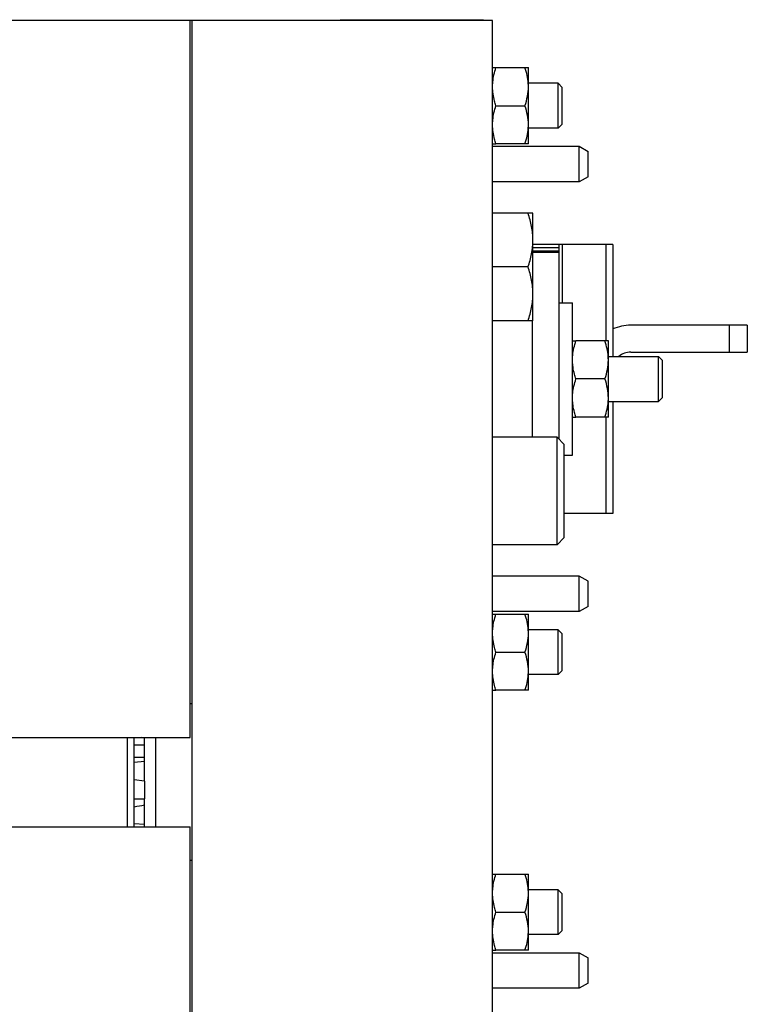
# Model space of a CAD drawing. Extents: x -3094 to 1181, y 8 to 2279.
# Tile 50 of 72: x -1542 to -1379, y 2019 to 2239. Entities that reach past the tile are written whole.
import ezdxf

# ---------------------------------------------------------------- set-up
doc = ezdxf.new("R2010")
doc.units = 0
doc.header["$LTSCALE"] = 65.395
doc.layers.get('0').update_dxf_attribs({"linetype": 'CONTINUOUS'})

msp = doc.modelspace()

# ---------------------------------------------------------------- linework, layer by layer
at = {"color": 6, "linetype": 'CONTINUOUS'}
for p, q in [((-1436.11, 2239), (-1567.06, 2239)), ((-1503.56, 2079), (-1503.56, 2239)), ((-1503.11, 1899), (-1503.11, 2239)), ((-1436.11, 1899), (-1436.11, 2239)), ((-1435.35, 2228.5), (-1428.11, 2228.5)), ((-1428.11, 2211.5), (-1428.11, 2228.5)), ((-1421.46, 2225), (-1428.11, 2225)), ((-1421.46, 2215), (-1421.46, 2225)), ((-1420.56, 2224.1), (-1421.46, 2225)), ((-1420.56, 2215.9), (-1420.56, 2224.1)), ((-1435.35, 2220), (-1428.87, 2220)), ((-1420.56, 2215.9), (-1421.46, 2215)), ((-1421.46, 2215), (-1428.11, 2215)), ((-1428.11, 2211.5), (-1435.35, 2211.5)), ((-1416.81, 2203), (-1416.81, 2210.94)), ((-1414.81, 2204.16), (-1414.81, 2209.8)), ((-1416.81, 2203), (-1436.11, 2203)), ((-1414.81, 2204.16), (-1416.81, 2203)), ((-1427.11, 2196), (-1436.11, 2196)), ((-1427.11, 2172), (-1427.11, 2196)), ((-1409.27, 2189), (-1427.11, 2189)), ((-1421.27, 2187.5), (-1427.11, 2187.5)), ((-1421.27, 2145.56), (-1421.27, 2189)), ((-1409.27, 2189), (-1409.27, 2164)), ((-1428.18, 2184), (-1436.11, 2184)), ((-1421.27, 2176), (-1418.27, 2176)), ((-1418.27, 2142), (-1418.27, 2176)), ((-1427.11, 2172), (-1436.11, 2172)), ((-1427.27, 2172), (-1427.27, 2146)), ((-1379.27, 2171), (-1405.27, 2171)), ((-1379.27, 2171), (-1379.27, 2165)), ((-1410.27, 2167.5), (-1417.51, 2167.5)), ((-1410.27, 2150.5), (-1410.27, 2167.5)), ((-1405.27, 2165), (-1379.27, 2165)), ((-1410.27, 2164), (-1399.06, 2164)), ((-1399.06, 2164), (-1398.16, 2163.1)), ((-1399.06, 2154), (-1399.06, 2164)), ((-1398.16, 2154.9), (-1398.16, 2163.1)), ((-1411.03, 2159), (-1417.51, 2159)), ((-1410.27, 2154), (-1399.06, 2154)), ((-1409.27, 2154), (-1409.27, 2129)), ((-1399.06, 2154), (-1398.16, 2154.9)), ((-1410.27, 2150.5), (-1417.51, 2150.5)), ((-1421.71, 2146), (-1436.11, 2146)), ((-1420.11, 2144.4), (-1421.71, 2146)), ((-1421.71, 2122), (-1421.71, 2146)), ((-1420.11, 2123.6), (-1420.11, 2144.4)), ((-1420.11, 2142), (-1418.27, 2142)), ((-1409.27, 2129), (-1420.11, 2129)), ((-1420.11, 2123.6), (-1421.71, 2122)), ((-1421.71, 2122), (-1436.11, 2122)), ((-1416.81, 2115), (-1436.11, 2115)), ((-1414.81, 2113.85), (-1416.81, 2115)), ((-1416.81, 2107.06), (-1416.81, 2115)), ((-1414.81, 2108.2), (-1414.81, 2113.85)), ((-1435.35, 2106.5), (-1428.11, 2106.5)), ((-1428.11, 2089.5), (-1428.11, 2106.5)), ((-1421.46, 2103), (-1428.11, 2103)), ((-1420.56, 2102.1), (-1421.46, 2103)), ((-1421.46, 2093), (-1421.46, 2103)), ((-1420.56, 2093.9), (-1420.56, 2102.1)), ((-1435.35, 2098), (-1428.87, 2098)), ((-1421.46, 2093), (-1428.11, 2093)), ((-1420.56, 2093.9), (-1421.46, 2093)), ((-1428.11, 2089.5), (-1435.35, 2089.5)), ((-1503.11, 2086.5), (-1503.56, 2086.5)), ((-1547.06, 2079), (-1503.56, 2079)), ((-1517.56, 2059), (-1517.56, 2079)), ((-1516.06, 2059), (-1516.06, 2079)), ((-1513.76, 2078.88), (-1514.35, 2079)), ((-1513.76, 2078.88), (-1514.35, 2079)), ((-1513.76, 2077.28), (-1513.76, 2079)), ((-1513.76, 2069.22), (-1513.76, 2073.66)), ((-1513.76, 2059), (-1513.76, 2065.27)), ((-1513.76, 2059.54), (-1516.06, 2059.68)), ((-1547.06, 2059), (-1503.56, 2059)), ((-1516.06, 2059.03), (-1513.76, 2059.03)), ((-1503.56, 1899), (-1503.56, 2059)), ((-1503.11, 2051.5), (-1503.56, 2051.5)), ((-1435.35, 2048.5), (-1428.11, 2048.5)), ((-1428.11, 2031.5), (-1428.11, 2048.5)), ((-1421.46, 2045), (-1428.11, 2045)), ((-1420.56, 2044.1), (-1421.46, 2045)), ((-1421.46, 2035), (-1421.46, 2045)), ((-1420.56, 2035.9), (-1420.56, 2044.1)), ((-1435.35, 2040), (-1428.87, 2040)), ((-1420.56, 2035.9), (-1421.46, 2035)), ((-1421.46, 2035), (-1428.11, 2035)), ((-1428.11, 2031.5), (-1435.35, 2031.5)), ((-1416.81, 2023), (-1416.81, 2030.94)), ((-1414.81, 2024.16), (-1414.81, 2029.8)), ((-1416.81, 2023), (-1436.11, 2023)), ((-1414.81, 2024.16), (-1416.81, 2023))]:
    msp.add_line(p, q, dxfattribs=at)
at = {"color": 2, "linetype": 'CONTINUOUS'}
for p, q in [((-1470.11, 2239.2), (-1438.11, 2239.2)), ((-1436.11, 2228.5), (-1435.35, 2228.5)), ((-1436.11, 2211.5), (-1435.35, 2211.5)), ((-1436.11, 2210.94), (-1416.81, 2210.94)), ((-1416.81, 2210.94), (-1414.81, 2209.8)), ((-1418.27, 2167.5), (-1417.51, 2167.5)), ((-1418.27, 2150.5), (-1417.51, 2150.5)), ((-1414.81, 2108.2), (-1416.81, 2107.06)), ((-1416.81, 2107.06), (-1436.11, 2107.06)), ((-1436.11, 2106.5), (-1435.35, 2106.5)), ((-1436.11, 2089.5), (-1435.35, 2089.5)), ((-1513.76, 2077.28), (-1516.06, 2077.28)), ((-1513.76, 2073.66), (-1513.76, 2077.28)), ((-1511.26, 2059), (-1511.26, 2079)), ((-1513.76, 2074.47), (-1516.06, 2074.47)), ((-1516.06, 2073.43), (-1513.76, 2073.66)), ((-1513.76, 2069.22), (-1516.06, 2069.52)), ((-1513.76, 2069.22), (-1513.76, 2065.27)), ((-1516.06, 2065.27), (-1513.76, 2065.27)), ((-1436.11, 2048.5), (-1435.35, 2048.5)), ((-1436.11, 2031.5), (-1435.35, 2031.5)), ((-1436.11, 2030.94), (-1416.81, 2030.94)), ((-1416.81, 2030.94), (-1414.81, 2029.8))]:
    msp.add_line(p, q, dxfattribs=at)
at = {"color": 9, "linetype": 'CONTINUOUS'}
for p, q in [((-1421.27, 2188.3), (-1427.11, 2188.3)), ((-1421.27, 2187.27), (-1427.11, 2187.27)), ((-1420.6, 2189), (-1420.6, 2176)), ((-1410.74, 2167.5), (-1410.74, 2189)), ((-1383.27, 2165), (-1383.27, 2171)), ((-1410.74, 2129), (-1410.74, 2150.5))]:
    msp.add_line(p, q, dxfattribs=at)
at = {"color": 6, "linetype": 'CONTINUOUS'}
for centre, radius, start, end in [((-1439.65, 2224.22), 11.54, 3.5523, 3.8932), ((-1439.02, 2224.25), 10.91, 0.019, 3.5837), ((-1439.02, 2215.75), 10.91, 356.4229, 359.9812), ((-1439.64, 2215.79), 11.54, 356.107, 356.4538), ((-1405.27, 2161), 10, 90, 113.5822), ((-1405.27, 2161), 4, 90, 131.4041), ((-1421.7, 2163.22), 11.44, 3.5349, 3.8897), ((-1421.25, 2163.25), 10.98, 0.0247, 3.557), ((-1421.24, 2154.75), 10.98, 356.4483, 359.9758), ((-1421.7, 2154.78), 11.43, 356.11, 356.4701), ((-1439.65, 2102.22), 11.54, 3.5523, 3.8932), ((-1439.02, 2102.25), 10.91, 0.019, 3.5837), ((-1439.02, 2093.75), 10.91, 356.4229, 359.9812), ((-1439.64, 2093.79), 11.54, 356.107, 356.4538), ((-1439.65, 2044.22), 11.54, 3.5523, 3.8932), ((-1439.02, 2044.25), 10.91, 0.019, 3.5837), ((-1439.02, 2035.75), 10.91, 356.4229, 359.9812), ((-1439.64, 2035.79), 11.54, 356.107, 356.4538)]:
    msp.add_arc(centre, radius, start, end, dxfattribs=at)
at = {"color": 2, "linetype": 'CONTINUOUS'}
for points, knots in [([(-1436.11, 2224.25), (-1436.11, 2224.61), (-1436.06, 2225.51), (-1435.82, 2226.94), (-1435.52, 2227.98), (-1435.35, 2228.5)], [0, 0, 0, 0, 0.248907, 0.623271, 1, 1, 1, 1]), ([(-1435.35, 2220), (-1435.46, 2220.35), (-1435.73, 2221.21), (-1435.97, 2222.37), (-1436.09, 2223.44), (-1436.11, 2223.98), (-1436.11, 2224.25)], [0, 0, 0, 0, 0.251432, 0.62645, 0.813361, 1, 1, 1, 1]), ([(-1436.11, 2215.75), (-1436.11, 2216.11), (-1436.06, 2217.01), (-1435.82, 2218.44), (-1435.52, 2219.48), (-1435.35, 2220)], [0, 0, 0, 0, 0.248907, 0.623271, 1, 1, 1, 1]), ([(-1435.35, 2211.5), (-1435.46, 2211.85), (-1435.73, 2212.71), (-1435.97, 2213.87), (-1436.09, 2214.94), (-1436.11, 2215.48), (-1436.11, 2215.75)], [0, 0, 0, 0, 0.251432, 0.62645, 0.813361, 1, 1, 1, 1]), ([(-1418.27, 2163.25), (-1418.27, 2163.61), (-1418.22, 2164.51), (-1417.98, 2165.94), (-1417.68, 2166.98), (-1417.51, 2167.5)], [0, 0, 0, 0, 0.248907, 0.623271, 1, 1, 1, 1]), ([(-1417.51, 2159), (-1417.62, 2159.35), (-1417.89, 2160.21), (-1418.13, 2161.37), (-1418.25, 2162.44), (-1418.27, 2162.98), (-1418.27, 2163.25)], [0, 0, 0, 0, 0.251432, 0.62645, 0.813361, 1, 1, 1, 1]), ([(-1418.27, 2154.75), (-1418.27, 2155.11), (-1418.22, 2156.01), (-1417.98, 2157.44), (-1417.68, 2158.48), (-1417.51, 2159)], [0, 0, 0, 0, 0.248907, 0.623271, 1, 1, 1, 1]), ([(-1417.51, 2150.5), (-1417.62, 2150.85), (-1417.89, 2151.71), (-1418.13, 2152.87), (-1418.25, 2153.94), (-1418.27, 2154.48), (-1418.27, 2154.75)], [0, 0, 0, 0, 0.251432, 0.62645, 0.813361, 1, 1, 1, 1]), ([(-1436.11, 2102.25), (-1436.11, 2102.61), (-1436.06, 2103.51), (-1435.82, 2104.94), (-1435.52, 2105.98), (-1435.35, 2106.5)], [0, 0, 0, 0, 0.248907, 0.623271, 1, 1, 1, 1]), ([(-1435.35, 2098), (-1435.46, 2098.35), (-1435.73, 2099.21), (-1435.97, 2100.37), (-1436.09, 2101.44), (-1436.11, 2101.98), (-1436.11, 2102.25)], [0, 0, 0, 0, 0.251432, 0.62645, 0.813361, 1, 1, 1, 1]), ([(-1436.11, 2093.75), (-1436.11, 2094.11), (-1436.06, 2095.01), (-1435.82, 2096.44), (-1435.52, 2097.48), (-1435.35, 2098)], [0, 0, 0, 0, 0.248907, 0.623271, 1, 1, 1, 1]), ([(-1435.35, 2089.5), (-1435.46, 2089.85), (-1435.73, 2090.71), (-1435.97, 2091.87), (-1436.09, 2092.94), (-1436.11, 2093.48), (-1436.11, 2093.75)], [0, 0, 0, 0, 0.251432, 0.62645, 0.813361, 1, 1, 1, 1]), ([(-1436.11, 2044.25), (-1436.11, 2044.61), (-1436.06, 2045.51), (-1435.82, 2046.94), (-1435.52, 2047.98), (-1435.35, 2048.5)], [0, 0, 0, 0, 0.248907, 0.623271, 1, 1, 1, 1]), ([(-1435.35, 2040), (-1435.46, 2040.35), (-1435.73, 2041.21), (-1435.97, 2042.37), (-1436.09, 2043.44), (-1436.11, 2043.98), (-1436.11, 2044.25)], [0, 0, 0, 0, 0.251432, 0.62645, 0.813361, 1, 1, 1, 1]), ([(-1436.11, 2035.75), (-1436.11, 2036.11), (-1436.06, 2037.01), (-1435.82, 2038.44), (-1435.52, 2039.48), (-1435.35, 2040)], [0, 0, 0, 0, 0.248907, 0.623271, 1, 1, 1, 1]), ([(-1435.35, 2031.5), (-1435.46, 2031.85), (-1435.73, 2032.71), (-1435.97, 2033.87), (-1436.09, 2034.94), (-1436.11, 2035.48), (-1436.11, 2035.75)], [0, 0, 0, 0, 0.251432, 0.62645, 0.813361, 1, 1, 1, 1])]:
    msp.add_open_spline(points, degree=3, knots=knots, dxfattribs=at)
at = {"color": 6, "linetype": 'CONTINUOUS'}
for points, knots in [([(-1428.13, 2225), (-1428.17, 2225.59), (-1428.35, 2226.78), (-1428.68, 2227.93), (-1428.87, 2228.5)], [0, 0, 0, 0, 0.498322, 1, 1, 1, 1]), ([(-1428.87, 2220), (-1428.64, 2220.69), (-1428.25, 2222.09), (-1428.11, 2223.53), (-1428.11, 2224.25)], [0, 0, 0, 0, 0.501872, 1, 1, 1, 1]), ([(-1428.11, 2215.75), (-1428.11, 2216.47), (-1428.25, 2217.92), (-1428.64, 2219.31), (-1428.87, 2220)], [0, 0, 0, 0, 0.498128, 1, 1, 1, 1]), ([(-1428.87, 2211.5), (-1428.68, 2212.07), (-1428.35, 2213.22), (-1428.17, 2214.41), (-1428.13, 2215)], [0, 0, 0, 0, 0.501678, 1, 1, 1, 1]), ([(-1427.11, 2190), (-1427.11, 2191.02), (-1427.31, 2193.06), (-1427.86, 2195.03), (-1428.18, 2196)], [0, 0, 0, 0, 0.498121, 1, 1, 1, 1]), ([(-1428.18, 2184), (-1427.86, 2184.97), (-1427.31, 2186.94), (-1427.11, 2188.99), (-1427.11, 2190)], [0, 0, 0, 0, 0.501879, 1, 1, 1, 1]), ([(-1427.11, 2178), (-1427.11, 2179.02), (-1427.31, 2181.06), (-1427.86, 2183.03), (-1428.18, 2184)], [0, 0, 0, 0, 0.498121, 1, 1, 1, 1]), ([(-1428.18, 2172), (-1427.86, 2172.97), (-1427.31, 2174.94), (-1427.11, 2176.99), (-1427.11, 2178)], [0, 0, 0, 0, 0.501879, 1, 1, 1, 1]), ([(-1410.29, 2164), (-1410.33, 2164.59), (-1410.51, 2165.78), (-1410.84, 2166.93), (-1411.03, 2167.5)], [0, 0, 0, 0, 0.498322, 1, 1, 1, 1]), ([(-1411.03, 2159), (-1410.8, 2159.69), (-1410.41, 2161.09), (-1410.27, 2162.53), (-1410.27, 2163.25)], [0, 0, 0, 0, 0.501872, 1, 1, 1, 1]), ([(-1410.27, 2154.75), (-1410.27, 2155.47), (-1410.41, 2156.92), (-1410.8, 2158.31), (-1411.03, 2159)], [0, 0, 0, 0, 0.498128, 1, 1, 1, 1]), ([(-1411.03, 2150.5), (-1410.84, 2151.07), (-1410.51, 2152.22), (-1410.33, 2153.41), (-1410.29, 2154)], [0, 0, 0, 0, 0.501678, 1, 1, 1, 1]), ([(-1428.13, 2103), (-1428.17, 2103.59), (-1428.35, 2104.78), (-1428.68, 2105.93), (-1428.87, 2106.5)], [0, 0, 0, 0, 0.498322, 1, 1, 1, 1]), ([(-1428.87, 2098), (-1428.64, 2098.69), (-1428.25, 2100.09), (-1428.11, 2101.53), (-1428.11, 2102.25)], [0, 0, 0, 0, 0.501872, 1, 1, 1, 1]), ([(-1428.11, 2093.75), (-1428.11, 2094.47), (-1428.25, 2095.92), (-1428.64, 2097.31), (-1428.87, 2098)], [0, 0, 0, 0, 0.498128, 1, 1, 1, 1]), ([(-1428.87, 2089.5), (-1428.68, 2090.07), (-1428.35, 2091.22), (-1428.17, 2092.41), (-1428.13, 2093)], [0, 0, 0, 0, 0.501678, 1, 1, 1, 1]), ([(-1428.13, 2045), (-1428.17, 2045.59), (-1428.35, 2046.78), (-1428.68, 2047.93), (-1428.87, 2048.5)], [0, 0, 0, 0, 0.498322, 1, 1, 1, 1]), ([(-1428.87, 2040), (-1428.64, 2040.69), (-1428.25, 2042.09), (-1428.11, 2043.53), (-1428.11, 2044.25)], [0, 0, 0, 0, 0.501872, 1, 1, 1, 1]), ([(-1428.11, 2035.75), (-1428.11, 2036.47), (-1428.25, 2037.92), (-1428.64, 2039.31), (-1428.87, 2040)], [0, 0, 0, 0, 0.498128, 1, 1, 1, 1]), ([(-1428.87, 2031.5), (-1428.68, 2032.07), (-1428.35, 2033.22), (-1428.17, 2034.41), (-1428.13, 2035)], [0, 0, 0, 0, 0.501678, 1, 1, 1, 1])]:
    msp.add_open_spline(points, degree=3, knots=knots, dxfattribs=at)
msp.add_open_spline([(-1516.06, 2063.53), (-1515.29, 2063.66), (-1514.52, 2063.78), (-1513.76, 2063.91)], degree=3, dxfattribs=at)

doc.saveas('drawing.dxf')
